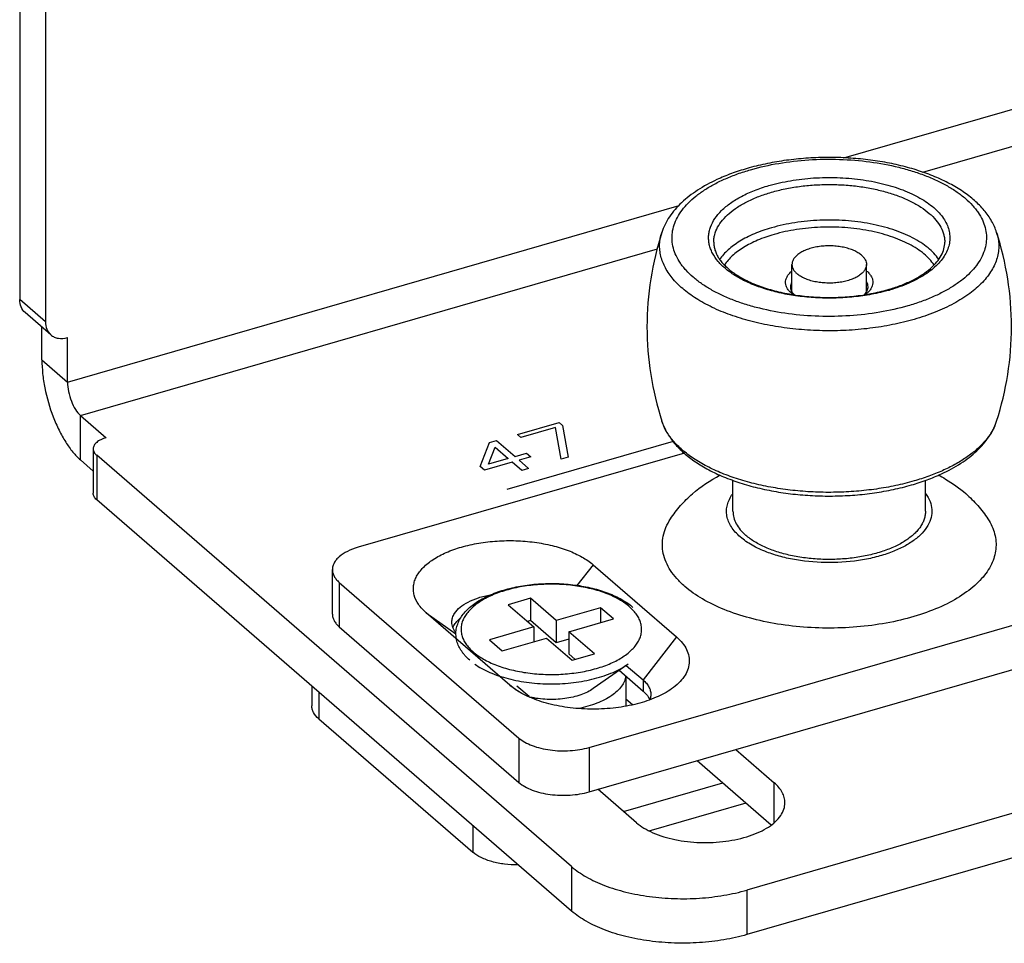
# Model space of a CAD drawing. Header units: millimetres. Extents: x -4223 to -3634, y -1019 to -603.
# Tile 10 of 26: x -4002 to -3964, y -743 to -707. Entities that reach past the tile are written whole.
import ezdxf

# ---------------------------------------------------------------- set-up
doc = ezdxf.new("R2010")
doc.units = ezdxf.units.MM
doc.layers.add('02___PRT_ALL_AXES', color=7, linetype='Continuous')
doc.layers.add('03___PRT_ALL_CURVES', color=7, linetype='Continuous')

msp = doc.modelspace()

# ---------------------------------------------------------------- linework, layer by layer
at = {"color": 3, "linetype": 'Continuous'}
for p, q in [((-4002.011, -673.448), (-4002.011, -717.615)), ((-4001.145, -719.963), (-4001.145, -718.688)), ((-3979.83, -735.057), (-3938.261, -723.057)), ((-3976.114, -723.592), (-3988.83, -727.263)), ((-3999.645, -723.861), (-3999.145, -724.294)), ((-3980.511, -741.431), (-3999.011, -725.41)), ((-3979.676, -727.94), (-3976.426, -730.754)), ((-3989.562, -728.629), (-3982.562, -734.691)), ((-3982.922, -732.629), (-3986.172, -729.815)), ((-3934.71, -731.096), (-3973.681, -742.346)), ((-3982.736, -732.774), (-3982.922, -732.629)), ((-3978.399, -733.16), (-3978.132, -733.391)), ((-3990.361, -733.94), (-3984.361, -739.136)), ((-3975.614, -735.572), (-3972.734, -738.066)), ((-3977.492, -738.308), (-3973.714, -737.217))]:
    msp.add_line(p, q, dxfattribs=at)
at = {"color": 7, "linetype": 'Continuous'}
for p, q in [((-4001.011, -674.314), (-4001.011, -718.481)), ((-3969.903, -712.099), (-3954.246, -707.579)), ((-3966.825, -712.654), (-3953.746, -708.879)), ((-4000.145, -720.829), (-3976.324, -713.953)), ((-3999.645, -722.129), (-3977.167, -715.64)), ((-4001.011, -718.481), (-4002.011, -717.615)), ((-4000.8, -718.987), (-4001.8, -718.121)), ((-4000.145, -720.829), (-4000.145, -719.097)), ((-4001.145, -719.963), (-4000.145, -720.829)), ((-3999.645, -722.129), (-3998.645, -722.995)), ((-3999.645, -723.861), (-3999.645, -722.129)), ((-3999.145, -723.428), (-3999.145, -725.16)), ((-3980.511, -739.699), (-3999.011, -723.678)), ((-3999.011, -723.678), (-3999.011, -725.41)), ((-3979.83, -736.789), (-3938.261, -724.789)), ((-3979.676, -727.94), (-3980.303, -728.747)), ((-3989.83, -729.861), (-3989.83, -728.129)), ((-3989.562, -728.629), (-3989.562, -730.361)), ((-3982.116, -729.25), (-3982.982, -729.5)), ((-3982.982, -729.5), (-3981.982, -730.366)), ((-3981.116, -730.116), (-3982.116, -729.25)), ((-3982.116, -729.25), (-3982.116, -730.116)), ((-3934.71, -729.364), (-3973.681, -740.614)), ((-3986.172, -729.815), (-3985.016, -730.637)), ((-3979.384, -729.616), (-3981.116, -730.116)), ((-3978.884, -730.049), (-3979.384, -729.616)), ((-3979.384, -729.616), (-3979.384, -730.194)), ((-3982.116, -730.116), (-3982.232, -730.15)), ((-3981.116, -730.982), (-3982.116, -730.116)), ((-3981.116, -730.116), (-3981.116, -730.982)), ((-3980.616, -730.549), (-3978.884, -730.049)), ((-3989.562, -730.361), (-3982.562, -736.423)), ((-3981.982, -730.366), (-3983.714, -730.866)), ((-3981.982, -730.366), (-3981.982, -730.944)), ((-3979.616, -731.415), (-3980.616, -730.549)), ((-3980.616, -730.549), (-3980.616, -731.415)), ((-3983.714, -730.866), (-3983.214, -731.299)), ((-3983.214, -731.299), (-3981.482, -730.799)), ((-3981.482, -730.799), (-3980.482, -731.665)), ((-3980.616, -730.838), (-3981.116, -730.982)), ((-3976.426, -730.754), (-3977.725, -732.429)), ((-3980.366, -731.632), (-3980.616, -731.415)), ((-3980.482, -731.665), (-3979.616, -731.415)), ((-3978.382, -731.86), (-3977.725, -732.429)), ((-3978.312, -731.81), (-3978.312, -731.81)), ((-3978.658, -732.054), (-3977.725, -732.862)), ((-3982.922, -732.629), (-3982.569, -732.88)), ((-3978.399, -732.278), (-3978.399, -733.452)), ((-3977.725, -732.429), (-3977.725, -732.862)), ((-3990.629, -732.669), (-3990.629, -733.44)), ((-3990.361, -732.901), (-3990.361, -733.94)), ((-3982.169, -733.08), (-3982.644, -732.669)), ((-3982.562, -734.691), (-3982.562, -736.423)), ((-3979.83, -735.057), (-3979.83, -736.789)), ((-3974.114, -735.139), (-3972.614, -736.438)), ((-3978.484, -737.555), (-3974.614, -736.438)), ((-3972.614, -737.988), (-3972.614, -736.438)), ((-3977.984, -737.988), (-3979.484, -736.689)), ((-3984.361, -738.097), (-3984.361, -739.136)), ((-3980.511, -739.699), (-3980.511, -741.431)), ((-3973.681, -740.614), (-3973.681, -742.346))]:
    msp.add_line(p, q, dxfattribs=at)
for centre, radius, start, end in [((-3970.014, -710.868), 6.617, 286.1017, 286.5157), ((-3970.04, -710.604), 6.911, 285.7024, 286.1016), ((-3971.185, -716.474), 1.173, 233.489, 234.7398), ((-3971.33, -716.962), 0.688, 221.636, 221.9898), ((-3971.324, -716.956), 0.697, 221.9903, 222.5667), ((-3969.617, -716.961), 0.688, 317.7964, 318.7234), ((-3965.767, -721.759), 1.908, 335.9263, 342.0593)]:
    msp.add_arc(centre, radius, start, end, dxfattribs=at)
for points, knots in [([(-3963.951, -714.999), (-3964.001, -714.845), (-3964.138, -714.541), (-3964.434, -714.124), (-3964.812, -713.742), (-3965.264, -713.396), (-3965.785, -713.086), (-3966.367, -712.814), (-3967.003, -712.582), (-3967.687, -712.39), (-3968.408, -712.242), (-3969.158, -712.14), (-3969.926, -712.083), (-3970.702, -712.073), (-3971.474, -712.111), (-3972.233, -712.195), (-3972.967, -712.324), (-3973.443, -712.442), (-3973.675, -712.509)], [0, 0, 0, 0, 0.045086, 0.091965, 0.141405, 0.193971, 0.249991, 0.30953, 0.372426, 0.438335, 0.506765, 0.577117, 0.648714, 0.720835, 0.792738, 0.863685, 0.932989, 1, 1, 1, 1]), ([(-3973.536, -712.556), (-3973.177, -712.453), (-3972.427, -712.286), (-3971.267, -712.152), (-3970.076, -712.133), (-3968.901, -712.229), (-3967.956, -712.404), (-3967.245, -712.6), (-3966.751, -712.771), (-3966.292, -712.964), (-3965.874, -713.179), (-3965.499, -713.413), (-3965.172, -713.665), (-3964.937, -713.892), (-3964.777, -714.08), (-3964.641, -714.265), (-3964.503, -714.504), (-3964.393, -714.803), (-3964.342, -715.107), (-3964.352, -715.412), (-3964.423, -715.715), (-3964.553, -716.011), (-3964.74, -716.299), (-3964.981, -716.575), (-3965.275, -716.838), (-3965.619, -717.084), (-3966.009, -717.312), (-3966.441, -717.52), (-3966.912, -717.706), (-3967.241, -717.812), (-3967.411, -717.861)], [0, 0, 0, 0, 0.075631, 0.155024, 0.23597, 0.316137, 0.393255, 0.430031, 0.465303, 0.49888, 0.530612, 0.560397, 0.588195, 0.614043, 0.626279, 0.638084, 0.660529, 0.681749, 0.70222, 0.722497, 0.743159, 0.76474, 0.787678, 0.812291, 0.83878, 0.867241, 0.897682, 0.930041, 0.964209, 1, 1, 1, 1]), ([(-3973.675, -712.509), (-3973.881, -712.568), (-3974.183, -712.667), (-3974.573, -712.819), (-3975.022, -713.016), (-3975.595, -713.326), (-3976.132, -713.735), (-3976.482, -714.099), (-3976.7, -714.382), (-3976.875, -714.681), (-3976.961, -714.892), (-3976.996, -714.999)], [0, 0, 0, 0, 0.149212, 0.221301, 0.291566, 0.490945, 0.673547, 0.759267, 0.841842, 0.921829, 1, 1, 1, 1]), ([(-3967.411, -717.861), (-3967.77, -717.964), (-3968.52, -718.132), (-3969.681, -718.265), (-3970.871, -718.284), (-3972.046, -718.188), (-3972.992, -718.013), (-3973.703, -717.817), (-3974.197, -717.647), (-3974.655, -717.453), (-3975.074, -717.238), (-3975.448, -717.004), (-3975.776, -716.752), (-3976.011, -716.525), (-3976.17, -716.337), (-3976.307, -716.152), (-3976.444, -715.913), (-3976.555, -715.614), (-3976.605, -715.31), (-3976.595, -715.005), (-3976.525, -714.702), (-3976.395, -714.406), (-3976.208, -714.118), (-3975.966, -713.842), (-3975.672, -713.58), (-3975.328, -713.333), (-3974.939, -713.105), (-3974.506, -712.897), (-3974.036, -712.711), (-3973.706, -712.605), (-3973.536, -712.556)], [0, 0, 0, 0, 0.075631, 0.155024, 0.23597, 0.316137, 0.393255, 0.430031, 0.465303, 0.49888, 0.530612, 0.560397, 0.588195, 0.614043, 0.626279, 0.638084, 0.660529, 0.681749, 0.70222, 0.722497, 0.743159, 0.76474, 0.787678, 0.812291, 0.83878, 0.867241, 0.897682, 0.930041, 0.964209, 1, 1, 1, 1]), ([(-3972.824, -713.173), (-3972.548, -713.094), (-3971.973, -712.966), (-3971.082, -712.863), (-3970.169, -712.849), (-3969.267, -712.922), (-3968.41, -713.081), (-3967.745, -713.284), (-3967.265, -713.486), (-3966.944, -713.651), (-3966.656, -713.831), (-3966.405, -714.024), (-3966.193, -714.229), (-3966.021, -714.444), (-3965.892, -714.668), (-3965.807, -714.897), (-3965.769, -715.13), (-3965.776, -715.365), (-3965.831, -715.597), (-3965.93, -715.825), (-3966.074, -716.045), (-3966.259, -716.257), (-3966.485, -716.459), (-3966.748, -716.648), (-3967.047, -716.823), (-3967.501, -717.041), (-3967.869, -717.17), (-3968.124, -717.244)], [0, 0, 0, 0, 0.075637, 0.155038, 0.23599, 0.316165, 0.393289, 0.465309, 0.498889, 0.530624, 0.560411, 0.588211, 0.614062, 0.638091, 0.660537, 0.681759, 0.702232, 0.722511, 0.743175, 0.764758, 0.787698, 0.812313, 0.838804, 0.867267, 0.89771, 0.930072, 1, 1, 1, 1]), ([(-3971.868, -717.453), (-3972.08, -717.42), (-3972.493, -717.34), (-3973.082, -717.173), (-3973.618, -716.966), (-3974.089, -716.723), (-3974.486, -716.448), (-3974.802, -716.146), (-3974.995, -715.869), (-3975.098, -715.641), (-3975.148, -715.472), (-3975.174, -715.301), (-3975.175, -715.129), (-3975.151, -714.958), (-3975.085, -714.728), (-3974.935, -714.443), (-3974.666, -714.128), (-3974.312, -713.838), (-3973.879, -713.577), (-3973.377, -713.35), (-3973.014, -713.228), (-3972.824, -713.173)], [0, 0, 0, 0, 0.084893, 0.165716, 0.241418, 0.311193, 0.374577, 0.431576, 0.482824, 0.506752, 0.52985, 0.552422, 0.574807, 0.597354, 0.620403, 0.669102, 0.722892, 0.782818, 0.849199, 0.921806, 1, 1, 1, 1]), ([(-3974.974, -715.382), (-3974.974, -715.333), (-3974.967, -715.234), (-3974.928, -715.034), (-3974.827, -714.786), (-3974.632, -714.505), (-3974.367, -714.241), (-3974.038, -713.998), (-3973.648, -713.778), (-3973.206, -713.586), (-3972.889, -713.481), (-3972.724, -713.433)], [0, 0, 0, 0, 0.046528, 0.093646, 0.191661, 0.29794, 0.414913, 0.543783, 0.684728, 0.837206, 1, 1, 1, 1]), ([(-3972.724, -713.433), (-3972.55, -713.383), (-3972.19, -713.295), (-3971.634, -713.201), (-3971.059, -713.144), (-3970.474, -713.125), (-3969.888, -713.144), (-3969.313, -713.201), (-3968.757, -713.295), (-3968.231, -713.424), (-3967.742, -713.586), (-3967.299, -713.778), (-3966.91, -713.998), (-3966.58, -714.241), (-3966.315, -714.505), (-3966.121, -714.786), (-3966.02, -715.034), (-3965.98, -715.234), (-3965.974, -715.333), (-3965.974, -715.382)], [0, 0, 0, 0, 0.070396, 0.143605, 0.218719, 0.294811, 0.370901, 0.446019, 0.51922, 0.589621, 0.656433, 0.719, 0.776844, 0.829729, 0.877732, 0.921346, 0.961569, 0.980906, 1, 1, 1, 1]), ([(-3966.206, -716.053), (-3966.32, -715.883), (-3966.548, -715.648), (-3966.909, -715.387), (-3967.235, -715.199), (-3967.6, -715.03), (-3967.999, -714.883), (-3968.429, -714.758), (-3969.043, -714.623), (-3969.849, -714.521), (-3970.833, -714.507), (-3971.799, -714.598), (-3972.425, -714.733), (-3972.724, -714.819)], [0, 0, 0, 0, 0.088352, 0.13838, 0.192349, 0.250112, 0.31138, 0.375754, 0.442746, 0.582268, 0.725099, 0.86602, 1, 1, 1, 1]), ([(-3972.724, -714.819), (-3972.95, -714.884), (-3973.277, -714.997), (-3973.684, -715.186), (-3973.956, -715.338), (-3974.2, -715.501), (-3974.476, -715.724), (-3974.65, -715.917), (-3974.742, -716.055)], [0, 0, 0, 0, 0.29287, 0.429394, 0.558603, 0.680239, 0.794225, 1, 1, 1, 1]), ([(-3966.387, -716.272), (-3966.494, -716.109), (-3966.709, -715.883), (-3967.053, -715.63), (-3967.364, -715.449), (-3967.712, -715.287), (-3968.094, -715.145), (-3968.505, -715.024), (-3969.093, -714.893), (-3969.866, -714.795), (-3970.81, -714.78), (-3971.737, -714.867), (-3972.337, -714.996), (-3972.624, -715.079)], [0, 0, 0, 0, 0.08805, 0.137939, 0.191794, 0.249472, 0.310688, 0.375042, 0.442047, 0.581677, 0.72469, 0.865825, 1, 1, 1, 1]), ([(-3967.17, -718.387), (-3967.446, -718.467), (-3968.016, -718.604), (-3968.898, -718.746), (-3969.811, -718.824), (-3970.737, -718.838), (-3971.658, -718.787), (-3972.556, -718.673), (-3973.413, -718.497), (-3974.212, -718.263), (-3974.939, -717.976), (-3975.578, -717.64), (-3976.119, -717.263), (-3976.551, -716.85), (-3976.819, -716.472), (-3976.963, -716.161), (-3977.037, -715.93), (-3977.077, -715.696), (-3977.085, -715.462), (-3977.059, -715.227), (-3977.02, -715.074), (-3976.996, -714.999)], [0, 0, 0, 0, 0.072487, 0.148, 0.225478, 0.303786, 0.381764, 0.458259, 0.532175, 0.60251, 0.668409, 0.729225, 0.784587, 0.83451, 0.879517, 0.900552, 0.920851, 0.940665, 0.960268, 0.979952, 1, 1, 1, 1]), ([(-3974.974, -715.382), (-3974.974, -715.434), (-3974.965, -715.539), (-3974.927, -715.698), (-3974.862, -715.856), (-3974.771, -716.014), (-3974.653, -716.17), (-3974.508, -716.324), (-3974.338, -716.473), (-3974.068, -716.67), (-3973.671, -716.895), (-3973.128, -717.121), (-3972.518, -717.302), (-3972.087, -717.389), (-3971.864, -717.424)], [0, 0, 0, 0, 0.039146, 0.079596, 0.122164, 0.167619, 0.216606, 0.269445, 0.326301, 0.387211, 0.520806, 0.668999, 0.829634, 1, 1, 1, 1]), ([(-3972.624, -715.079), (-3972.841, -715.141), (-3973.156, -715.251), (-3973.548, -715.433), (-3973.809, -715.579), (-3974.043, -715.737), (-3974.307, -715.953), (-3974.473, -716.139), (-3974.56, -716.272)], [0, 0, 0, 0, 0.293304, 0.429937, 0.559175, 0.68076, 0.794623, 1, 1, 1, 1]), ([(-3968.133, -717.211), (-3967.97, -717.163), (-3967.659, -717.058), (-3967.226, -716.866), (-3966.848, -716.651), (-3966.532, -716.416), (-3966.283, -716.166), (-3966.105, -715.908), (-3965.998, -715.646), (-3965.974, -715.467), (-3965.974, -715.382)], [0, 0, 0, 0, 0.169575, 0.327524, 0.472368, 0.603133, 0.719562, 0.822454, 0.914459, 1, 1, 1, 1]), ([(-3963.951, -714.999), (-3963.925, -715.08), (-3963.885, -715.244), (-3963.861, -715.495), (-3963.875, -715.746), (-3963.928, -715.996), (-3964.018, -716.243), (-3964.145, -716.486), (-3964.308, -716.722), (-3964.58, -717.036), (-3965.01, -717.405), (-3965.632, -717.792), (-3966.362, -718.128), (-3966.892, -718.307), (-3967.17, -718.387)], [0, 0, 0, 0, 0.04909, 0.097274, 0.145356, 0.194148, 0.244411, 0.296812, 0.351892, 0.410065, 0.536593, 0.677539, 0.832481, 1, 1, 1, 1]), ([(-3971.882, -717.416), (-3971.925, -717.385), (-3972.003, -717.319), (-3972.095, -717.206), (-3972.154, -717.087), (-3972.179, -716.963), (-3972.167, -716.838), (-3972.12, -716.717), (-3972.039, -716.601), (-3971.968, -716.533), (-3971.928, -716.501)], [0, 0, 0, 0, 0.145605, 0.276559, 0.395539, 0.507175, 0.617647, 0.733413, 0.859744, 1, 1, 1, 1]), ([(-3969.018, -716.502), (-3968.978, -716.534), (-3968.908, -716.602), (-3968.827, -716.717), (-3968.78, -716.838), (-3968.768, -716.963), (-3968.793, -717.086), (-3968.852, -717.205), (-3968.944, -717.318), (-3969.021, -717.384), (-3969.063, -717.415)], [0, 0, 0, 0, 0.140189, 0.266503, 0.382296, 0.492822, 0.60451, 0.723514, 0.854453, 1, 1, 1, 1]), ([(-3971.974, -717.114), (-3971.974, -717.083), (-3971.966, -717.021), (-3971.944, -716.962), (-3971.929, -716.933)], [0, 0, 0, 0, 0.489594, 1, 1, 1, 1]), ([(-3971.844, -717.418), (-3971.884, -717.374), (-3971.933, -717.301), (-3971.968, -717.194), (-3971.974, -717.14), (-3971.974, -717.114)], [0, 0, 0, 0, 0.526091, 0.766748, 1, 1, 1, 1]), ([(-3968.974, -717.114), (-3968.974, -717.14), (-3968.979, -717.193), (-3969.013, -717.299), (-3969.062, -717.371), (-3969.1, -717.415)], [0, 0, 0, 0, 0.233571, 0.474402, 1, 1, 1, 1]), ([(-3969.084, -717.424), (-3969.006, -717.412), (-3968.701, -717.359), (-3968.4, -717.288), (-3968.179, -717.225)], [0, 0, 0, 0, 0.256563, 1, 1, 1, 1]), ([(-3968.17, -717.257), (-3968.243, -717.277), (-3968.543, -717.356), (-3968.848, -717.417), (-3969.079, -717.453)], [0, 0, 0, 0, 0.243634, 1, 1, 1, 1]), ([(-3969.022, -716.924), (-3969.007, -716.954), (-3968.982, -717.016), (-3968.974, -717.082), (-3968.974, -717.114)], [0, 0, 0, 0, 0.511385, 1, 1, 1, 1]), ([(-3969.079, -717.453), (-3969.308, -717.488), (-3969.772, -717.541), (-3970.474, -717.567), (-3971.175, -717.541), (-3971.639, -717.488), (-3971.868, -717.453)], [0, 0, 0, 0, 0.24786, 0.499996, 0.752129, 1, 1, 1, 1]), ([(-3971.864, -717.424), (-3971.636, -717.46), (-3971.174, -717.514), (-3970.474, -717.541), (-3969.774, -717.514), (-3969.311, -717.46), (-3969.084, -717.424)], [0, 0, 0, 0, 0.247683, 0.500003, 0.752327, 1, 1, 1, 1]), ([(-4001.011, -718.481), (-4001.011, -718.579), (-4000.98, -718.769), (-4000.868, -718.929), (-4000.8, -718.987)], [0, 0, 0, 0, 0.520058, 1, 1, 1, 1]), ([(-4000.8, -718.987), (-4000.759, -719.022), (-4000.666, -719.082), (-4000.444, -719.149), (-4000.261, -719.131), (-4000.145, -719.097)], [0, 0, 0, 0, 0.234039, 0.475851, 1, 1, 1, 1]), ([(-4000.145, -720.829), (-4000.145, -720.952), (-4000.116, -721.204), (-4000.011, -721.565), (-3999.858, -721.884), (-3999.721, -722.063), (-3999.645, -722.129)], [0, 0, 0, 0, 0.25747, 0.531613, 0.788856, 1, 1, 1, 1]), ([(-3976.996, -722.346), (-3976.946, -722.501), (-3976.809, -722.805), (-3976.514, -723.222), (-3976.136, -723.603), (-3975.683, -723.949), (-3975.163, -724.259), (-3974.581, -724.531), (-3973.944, -724.764), (-3973.26, -724.955), (-3972.539, -725.103), (-3971.789, -725.206), (-3971.021, -725.262), (-3970.245, -725.272), (-3969.473, -725.235), (-3968.714, -725.151), (-3967.98, -725.021), (-3967.504, -724.903), (-3967.272, -724.836)], [0, 0, 0, 0, 0.045086, 0.091965, 0.141405, 0.193971, 0.249991, 0.30953, 0.372426, 0.438335, 0.506765, 0.577117, 0.648714, 0.720835, 0.792738, 0.863685, 0.932989, 1, 1, 1, 1]), ([(-3967.17, -724.68), (-3967.406, -724.748), (-3967.892, -724.869), (-3968.641, -725.001), (-3969.418, -725.088), (-3970.21, -725.128), (-3971.005, -725.12), (-3971.793, -725.064), (-3972.562, -724.962), (-3973.301, -724.814), (-3973.998, -724.623), (-3974.645, -724.391), (-3975.232, -724.122), (-3975.751, -723.82), (-3976.193, -723.489), (-3976.554, -723.132), (-3976.828, -722.754), (-3976.952, -722.482), (-3976.996, -722.346)], [0, 0, 0, 0, 0.068115, 0.138803, 0.211325, 0.284918, 0.358779, 0.4321, 0.504089, 0.573985, 0.641089, 0.704783, 0.76456, 0.820059, 0.871111, 0.917792, 0.960497, 1, 1, 1, 1]), ([(-3967.272, -724.836), (-3967.067, -724.777), (-3966.764, -724.678), (-3966.374, -724.526), (-3965.925, -724.329), (-3965.352, -724.02), (-3964.815, -723.61), (-3964.465, -723.247), (-3964.247, -722.963), (-3964.072, -722.664), (-3963.986, -722.453), (-3963.951, -722.346)], [0, 0, 0, 0, 0.149212, 0.221301, 0.291566, 0.490945, 0.673547, 0.759267, 0.841842, 0.921829, 1, 1, 1, 1]), ([(-3964.025, -722.537), (-3964.076, -722.652), (-3964.204, -722.88), (-3964.458, -723.199), (-3964.775, -723.502), (-3965.152, -723.787), (-3965.586, -724.051), (-3966.072, -724.29), (-3966.604, -724.504), (-3966.977, -724.624), (-3967.17, -724.68)], [0, 0, 0, 0, 0.096221, 0.199562, 0.311176, 0.431667, 0.561175, 0.699454, 0.846013, 1, 1, 1, 1]), ([(-3998.645, -722.995), (-3998.716, -723.015), (-3998.846, -723.063), (-3999.008, -723.164), (-3999.117, -723.285), (-3999.145, -723.383), (-3999.145, -723.428)], [0, 0, 0, 0, 0.315954, 0.586318, 0.809356, 1, 1, 1, 1]), ([(-3999.145, -723.428), (-3999.145, -723.472), (-3999.117, -723.57), (-3999.051, -723.643), (-3999.011, -723.678)], [0, 0, 0, 0, 0.460967, 1, 1, 1, 1]), ([(-3976.658, -726.159), (-3976.54, -725.976), (-3976.276, -725.63), (-3975.657, -725.018), (-3975.109, -724.651), (-3974.725, -724.446)], [0, 0, 0, 0, 0.250156, 0.498948, 1, 1, 1, 1]), ([(-3966.229, -724.443), (-3966.132, -724.494), (-3965.755, -724.707), (-3965.4, -724.96), (-3965.155, -725.173)], [0, 0, 0, 0, 0.252194, 1, 1, 1, 1]), ([(-3965.155, -725.173), (-3964.989, -725.316), (-3964.676, -725.624), (-3964.409, -725.975), (-3964.289, -726.159)], [0, 0, 0, 0, 0.499157, 1, 1, 1, 1]), ([(-3984.476, -731.662), (-3984.537, -731.609), (-3984.624, -731.525), (-3984.726, -731.405), (-3984.815, -731.284), (-3984.907, -731.125), (-3984.983, -730.924), (-3985.02, -730.716), (-3985.016, -730.506), (-3984.971, -730.299), (-3984.889, -730.1), (-3984.771, -729.91), (-3984.62, -729.73), (-3984.439, -729.563), (-3984.229, -729.408), (-3983.994, -729.266), (-3983.734, -729.137), (-3983.452, -729.023), (-3983.042, -728.888), (-3982.491, -728.761), (-3981.798, -728.678), (-3981.087, -728.664), (-3980.384, -728.719), (-3979.817, -728.823), (-3979.39, -728.941), (-3979.091, -729.043), (-3978.813, -729.161), (-3978.558, -729.292), (-3978.327, -729.437), (-3978.187, -729.545), (-3978.122, -729.601)], [0, 0, 0, 0, 0.026567, 0.039338, 0.051795, 0.075892, 0.09919, 0.122022, 0.144717, 0.167611, 0.191037, 0.215323, 0.240772, 0.267623, 0.296041, 0.326108, 0.357829, 0.391146, 0.425944, 0.499266, 0.576147, 0.654551, 0.732306, 0.807298, 0.843177, 0.877705, 0.910727, 0.942134, 0.971895, 1, 1, 1, 1]), ([(-3978.253, -729.579), (-3978.313, -729.527), (-3978.442, -729.427), (-3978.658, -729.292), (-3978.898, -729.169), (-3979.161, -729.058), (-3979.445, -728.96), (-3979.853, -728.847), (-3980.396, -728.747), (-3981.071, -728.692), (-3981.754, -728.703), (-3982.421, -728.779), (-3982.951, -728.898), (-3983.344, -729.024), (-3983.615, -729.131), (-3983.863, -729.25), (-3984.087, -729.381), (-3984.284, -729.523), (-3984.453, -729.673), (-3984.592, -729.832), (-3984.699, -729.997), (-3984.774, -730.167), (-3984.814, -730.341), (-3984.82, -730.516), (-3984.791, -730.691), (-3984.728, -730.863), (-3984.631, -731.03), (-3984.503, -731.191), (-3984.4, -731.289), (-3984.345, -731.337)], [0, 0, 0, 0, 0.027795, 0.057585, 0.089316, 0.122893, 0.158166, 0.194943, 0.272062, 0.35223, 0.433176, 0.512574, 0.588203, 0.624, 0.658162, 0.690523, 0.720965, 0.749426, 0.775915, 0.800528, 0.823467, 0.845048, 0.865711, 0.885988, 0.906459, 0.92768, 0.950123, 0.974155, 1, 1, 1, 1]), ([(-3985.174, -730.176), (-3985.174, -730.118), (-3985.155, -729.997), (-3985.055, -729.792), (-3984.849, -729.575), (-3984.529, -729.374), (-3984.128, -729.214), (-3983.831, -729.143), (-3983.673, -729.116)], [0, 0, 0, 0, 0.088684, 0.183245, 0.344864, 0.53619, 0.756429, 1, 1, 1, 1]), ([(-3989.83, -729.861), (-3989.83, -729.905), (-3989.818, -729.995), (-3989.765, -730.125), (-3989.678, -730.25), (-3989.604, -730.325), (-3989.562, -730.361)], [0, 0, 0, 0, 0.225311, 0.461647, 0.718098, 1, 1, 1, 1]), ([(-3984.345, -731.337), (-3984.285, -731.389), (-3984.155, -731.489), (-3983.94, -731.623), (-3983.7, -731.747), (-3983.437, -731.858), (-3983.153, -731.956), (-3982.745, -732.069), (-3982.202, -732.169), (-3981.527, -732.224), (-3980.844, -732.213), (-3980.177, -732.136), (-3979.647, -732.018), (-3979.254, -731.892), (-3978.983, -731.785), (-3978.735, -731.666), (-3978.511, -731.535), (-3978.314, -731.393), (-3978.145, -731.243), (-3978.006, -731.084), (-3977.899, -730.919), (-3977.824, -730.749), (-3977.784, -730.575), (-3977.778, -730.399), (-3977.807, -730.225), (-3977.87, -730.053), (-3977.967, -729.886), (-3978.095, -729.725), (-3978.198, -729.627), (-3978.253, -729.579)], [0, 0, 0, 0, 0.027795, 0.057585, 0.089316, 0.122893, 0.158166, 0.194943, 0.272062, 0.35223, 0.433176, 0.512574, 0.588203, 0.624, 0.658162, 0.690523, 0.720965, 0.749426, 0.775915, 0.800528, 0.823467, 0.845048, 0.865711, 0.885988, 0.906459, 0.92768, 0.950123, 0.974155, 1, 1, 1, 1]), ([(-3985.021, -730.584), (-3985.068, -730.523), (-3985.145, -730.395), (-3985.174, -730.247), (-3985.174, -730.176)], [0, 0, 0, 0, 0.522432, 1, 1, 1, 1]), ([(-3985.132, -730.392), (-3985.128, -730.382), (-3985.11, -730.34), (-3985.088, -730.299), (-3985.069, -730.27)], [0, 0, 0, 0, 0.243933, 1, 1, 1, 1]), ([(-3985.069, -730.27), (-3985.055, -730.247), (-3984.988, -730.153), (-3984.904, -730.071), (-3984.835, -730.016)], [0, 0, 0, 0, 0.233424, 1, 1, 1, 1]), ([(-3984.285, -731.81), (-3984.198, -731.872), (-3984.007, -731.99), (-3983.695, -732.142), (-3983.35, -732.274), (-3982.975, -732.384), (-3982.577, -732.472), (-3982.161, -732.536), (-3981.733, -732.574), (-3981.298, -732.587), (-3980.864, -732.574), (-3980.436, -732.536), (-3980.02, -732.472), (-3979.622, -732.384), (-3979.247, -732.273), (-3978.902, -732.141), (-3978.59, -731.989), (-3978.4, -731.872), (-3978.312, -731.81)], [0, 0, 0, 0, 0.05143, 0.106897, 0.166119, 0.22866, 0.293975, 0.361439, 0.430366, 0.500033, 0.5697, 0.638623, 0.706081, 0.771389, 0.83392, 0.893132, 0.948589, 1, 1, 1, 1]), ([(-3978.403, -732.266), (-3978.41, -732.337), (-3978.448, -732.481), (-3978.562, -732.684), (-3978.732, -732.875), (-3979.041, -733.121), (-3979.549, -733.37), (-3980, -733.493), (-3980.245, -733.541)], [0, 0, 0, 0, 0.089508, 0.185811, 0.292246, 0.410702, 0.684103, 1, 1, 1, 1]), ([(-3977.725, -732.429), (-3977.679, -732.469), (-3977.595, -732.553), (-3977.498, -732.693), (-3977.438, -732.84), (-3977.424, -732.942), (-3977.424, -732.991)], [0, 0, 0, 0, 0.281902, 0.538353, 0.774689, 1, 1, 1, 1]), ([(-3977.725, -732.862), (-3977.706, -732.879), (-3977.632, -732.946), (-3977.568, -733.023), (-3977.529, -733.085)], [0, 0, 0, 0, 0.265221, 1, 1, 1, 1]), ([(-3977.424, -732.991), (-3977.424, -733.008), (-3977.427, -733.079), (-3977.444, -733.149), (-3977.463, -733.199)], [0, 0, 0, 0, 0.246608, 1, 1, 1, 1]), ([(-3977.529, -733.085), (-3977.523, -733.094), (-3977.5, -733.132), (-3977.481, -733.171), (-3977.469, -733.201)], [0, 0, 0, 0, 0.256506, 1, 1, 1, 1]), ([(-3982.562, -736.423), (-3982.492, -736.484), (-3982.327, -736.596), (-3982.04, -736.727), (-3981.708, -736.828), (-3981.344, -736.896), (-3980.96, -736.927), (-3980.571, -736.921), (-3980.192, -736.877), (-3979.947, -736.823), (-3979.83, -736.789)], [0, 0, 0, 0, 0.097799, 0.208794, 0.33125, 0.462393, 0.598724, 0.736365, 0.871401, 1, 1, 1, 1]), ([(-3972.199, -737.213), (-3972.199, -737.145), (-3972.218, -737.005), (-3972.3, -736.802), (-3972.434, -736.609), (-3972.55, -736.494), (-3972.614, -736.438)], [0, 0, 0, 0, 0.22529, 0.461685, 0.718229, 1, 1, 1, 1]), ([(-3977.984, -737.988), (-3977.894, -738.065), (-3977.688, -738.211), (-3977.197, -738.461), (-3976.46, -738.678), (-3975.497, -738.786), (-3974.514, -738.74), (-3973.735, -738.571), (-3973.188, -738.357), (-3972.846, -738.172), (-3972.568, -737.961), (-3972.36, -737.727), (-3972.229, -737.476), (-3972.199, -737.298), (-3972.199, -737.213)], [0, 0, 0, 0, 0.053939, 0.114143, 0.25039, 0.400617, 0.553281, 0.696377, 0.761154, 0.820105, 0.872817, 0.919487, 0.961184, 1, 1, 1, 1]), ([(-3980.511, -739.699), (-3980.336, -739.851), (-3979.923, -740.131), (-3979.206, -740.459), (-3978.376, -740.713), (-3977.465, -740.882), (-3976.505, -740.96), (-3975.534, -740.944), (-3974.586, -740.835), (-3973.974, -740.699), (-3973.681, -740.614)], [0, 0, 0, 0, 0.097799, 0.208794, 0.33125, 0.462393, 0.598724, 0.736365, 0.871401, 1, 1, 1, 1])]:
    msp.add_open_spline(points, degree=3, knots=knots, dxfattribs=at)
at = {"color": 3, "linetype": 'Continuous'}
for points, knots in [([(-4001.8, -718.121), (-4001.868, -718.063), (-4001.98, -717.903), (-4002.011, -717.713), (-4002.011, -717.615)], [0, 0, 0, 0, 0.479942, 1, 1, 1, 1]), ([(-4001.145, -719.963), (-4001.145, -720.141), (-4001.124, -720.508), (-4001.008, -721.257), (-4000.793, -722), (-4000.492, -722.694), (-4000.236, -723.157), (-3999.959, -723.548), (-3999.751, -723.769), (-3999.645, -723.861)], [0, 0, 0, 0, 0.124573, 0.257464, 0.531309, 0.664079, 0.78856, 0.901412, 1, 1, 1, 1]), ([(-3999.011, -725.41), (-3999.051, -725.375), (-3999.117, -725.302), (-3999.145, -725.204), (-3999.145, -725.16)], [0, 0, 0, 0, 0.539033, 1, 1, 1, 1]), ([(-3973.938, -726.861), (-3974.007, -726.801), (-3974.134, -726.677), (-3974.289, -726.474), (-3974.4, -726.262), (-3974.465, -726.045), (-3974.481, -725.824), (-3974.449, -725.605), (-3974.369, -725.389), (-3974.288, -725.254), (-3974.241, -725.189)], [0, 0, 0, 0, 0.145374, 0.279675, 0.404449, 0.52243, 0.637141, 0.752507, 0.872376, 1, 1, 1, 1]), ([(-3966.716, -725.175), (-3966.648, -725.268), (-3966.536, -725.464), (-3966.459, -725.788), (-3966.489, -726.115), (-3966.623, -726.432), (-3966.852, -726.729), (-3967.169, -727.002), (-3967.564, -727.245), (-3967.862, -727.379), (-3968.021, -727.44)], [0, 0, 0, 0, 0.112888, 0.21722, 0.319903, 0.428265, 0.548126, 0.682875, 0.833673, 1, 1, 1, 1]), ([(-3976.103, -728.785), (-3976.212, -728.69), (-3976.411, -728.497), (-3976.659, -728.178), (-3976.839, -727.848), (-3976.948, -727.507), (-3976.986, -727.162), (-3976.95, -726.817), (-3976.841, -726.477), (-3976.725, -726.263), (-3976.658, -726.159)], [0, 0, 0, 0, 0.145837, 0.280876, 0.406564, 0.525385, 0.640539, 0.755665, 0.87442, 1, 1, 1, 1]), ([(-3964.289, -726.159), (-3964.23, -726.251), (-3964.127, -726.437), (-3964.021, -726.733), (-3963.969, -727.034), (-3963.974, -727.335), (-3964.034, -727.635), (-3964.192, -728.039), (-3964.46, -728.419), (-3964.807, -728.761), (-3965.243, -729.108), (-3965.902, -729.495), (-3966.816, -729.868), (-3967.85, -730.153), (-3968.97, -730.34), (-3970.139, -730.423), (-3971.318, -730.4), (-3972.471, -730.271), (-3973.557, -730.041), (-3974.543, -729.717), (-3975.397, -729.309), (-3975.891, -728.968), (-3976.103, -728.785)], [0, 0, 0, 0, 0.02197, 0.042843, 0.063033, 0.083015, 0.103287, 0.124317, 0.170033, 0.195342, 0.222435, 0.282031, 0.348532, 0.420886, 0.497577, 0.576798, 0.656588, 0.734949, 0.809969, 0.879953, 0.943558, 1, 1, 1, 1]), ([(-3972.909, -727.447), (-3973.105, -727.372), (-3973.467, -727.206), (-3973.797, -726.982), (-3973.938, -726.861)], [0, 0, 0, 0, 0.531552, 1, 1, 1, 1]), ([(-3988.83, -727.263), (-3988.972, -727.304), (-3989.231, -727.399), (-3989.514, -727.575), (-3989.678, -727.739), (-3989.765, -727.864), (-3989.818, -727.994), (-3989.83, -728.085), (-3989.83, -728.129)], [0, 0, 0, 0, 0.315287, 0.58484, 0.701943, 0.808331, 0.90645, 1, 1, 1, 1]), ([(-3986.172, -729.815), (-3986.285, -729.716), (-3986.482, -729.509), (-3986.636, -729.193), (-3986.678, -728.94), (-3986.672, -728.753), (-3986.629, -728.567), (-3986.549, -728.386), (-3986.435, -728.21), (-3986.23, -727.976), (-3985.887, -727.709), (-3985.382, -727.446), (-3984.786, -727.236), (-3984.12, -727.088), (-3983.41, -727.006), (-3982.681, -726.994), (-3981.961, -727.053), (-3981.277, -727.18), (-3980.655, -727.37), (-3980.118, -727.616), (-3979.808, -727.826), (-3979.676, -727.94)], [0, 0, 0, 0, 0.049799, 0.093333, 0.113815, 0.134105, 0.154779, 0.176373, 0.199325, 0.223952, 0.278855, 0.341642, 0.411604, 0.487278, 0.566721, 0.647714, 0.72793, 0.805094, 0.87715, 0.942451, 1, 1, 1, 1]), ([(-3968.021, -727.44), (-3968.2, -727.51), (-3968.58, -727.632), (-3969.392, -727.809), (-3970.463, -727.895), (-3971.534, -727.811), (-3972.347, -727.638), (-3972.728, -727.517), (-3972.909, -727.447)], [0, 0, 0, 0, 0.116116, 0.239676, 0.499654, 0.759813, 0.883593, 1, 1, 1, 1]), ([(-3989.83, -728.129), (-3989.83, -728.172), (-3989.818, -728.263), (-3989.765, -728.393), (-3989.678, -728.518), (-3989.604, -728.593), (-3989.562, -728.629)], [0, 0, 0, 0, 0.225311, 0.461647, 0.718098, 1, 1, 1, 1]), ([(-3976.426, -730.754), (-3976.342, -730.827), (-3976.192, -730.979), (-3976.023, -731.236), (-3975.929, -731.505), (-3975.915, -731.781), (-3975.981, -732.054), (-3976.124, -732.316), (-3976.338, -732.562), (-3976.515, -732.706), (-3976.612, -732.775)], [0, 0, 0, 0, 0.13791, 0.262335, 0.376797, 0.486879, 0.599086, 0.719434, 0.852272, 1, 1, 1, 1]), ([(-3976.612, -732.775), (-3976.798, -732.906), (-3977.233, -733.138), (-3977.968, -733.381), (-3978.797, -733.533), (-3979.674, -733.584), (-3980.551, -733.533), (-3981.379, -733.381), (-3982.115, -733.138), (-3982.549, -732.906), (-3982.736, -732.775)], [0, 0, 0, 0, 0.106805, 0.228549, 0.361349, 0.499986, 0.638625, 0.771427, 0.893169, 1, 1, 1, 1]), ([(-3990.361, -733.94), (-3990.44, -733.872), (-3990.543, -733.756), (-3990.617, -733.574), (-3990.629, -733.484), (-3990.629, -733.44)], [0, 0, 0, 0, 0.537105, 0.774192, 1, 1, 1, 1]), ([(-3982.562, -734.691), (-3982.492, -734.752), (-3982.327, -734.864), (-3982.04, -734.995), (-3981.708, -735.096), (-3981.344, -735.164), (-3980.96, -735.195), (-3980.571, -735.189), (-3980.192, -735.145), (-3979.947, -735.091), (-3979.83, -735.057)], [0, 0, 0, 0, 0.097799, 0.208794, 0.33125, 0.462393, 0.598724, 0.736365, 0.871401, 1, 1, 1, 1]), ([(-3982.597, -739.636), (-3982.773, -739.637), (-3983.116, -739.618), (-3983.602, -739.523), (-3984.023, -739.369), (-3984.264, -739.22), (-3984.361, -739.136)], [0, 0, 0, 0, 0.282514, 0.551254, 0.793388, 1, 1, 1, 1]), ([(-3973.681, -742.346), (-3973.974, -742.431), (-3974.586, -742.567), (-3975.534, -742.676), (-3976.505, -742.692), (-3977.465, -742.614), (-3978.376, -742.445), (-3979.206, -742.191), (-3979.923, -741.863), (-3980.336, -741.583), (-3980.511, -741.431)], [0, 0, 0, 0, 0.128599, 0.263635, 0.401276, 0.537607, 0.66875, 0.791206, 0.902201, 1, 1, 1, 1])]:
    msp.add_open_spline(points, degree=3, knots=knots, dxfattribs=at)
at = {"layer": '02___PRT_ALL_AXES', "color": 7, "linetype": 'Continuous'}
for p, q in [((-3971.924, -717.303), (-3971.924, -716.248)), ((-3969.024, -717.294), (-3969.024, -716.248)), ((-3974.224, -725.861), (-3974.224, -724.652)), ((-3966.724, -725.861), (-3966.724, -724.653)), ((-3978.312, -731.81), (-3979.666, -732.767))]:
    msp.add_line(p, q, dxfattribs=at)
msp.add_arc((-3981.412, -729.958), 3.223, 256.694, 257.0963, dxfattribs=at)
for points, knots in [([(-3976.996, -714.999), (-3977.187, -715.59), (-3977.477, -716.805), (-3977.622, -718.673), (-3977.477, -720.54), (-3977.187, -721.756), (-3976.996, -722.346)], [0, 0, 0, 0, 0.249737, 0.499998, 0.750259, 1, 1, 1, 1]), ([(-3963.951, -722.346), (-3963.76, -721.756), (-3963.471, -720.54), (-3963.325, -718.673), (-3963.471, -716.805), (-3963.76, -715.59), (-3963.951, -714.999)], [0, 0, 0, 0, 0.249737, 0.499998, 0.750259, 1, 1, 1, 1]), ([(-3969.218, -715.885), (-3969.26, -715.849), (-3969.356, -715.781), (-3969.521, -715.697), (-3969.712, -715.627), (-3969.922, -715.574), (-3970.146, -715.538), (-3970.379, -715.521), (-3970.615, -715.523), (-3970.847, -715.544), (-3971.069, -715.583), (-3971.276, -715.64), (-3971.461, -715.713), (-3971.621, -715.799), (-3971.751, -715.898), (-3971.848, -716.007), (-3971.9, -716.107), (-3971.92, -716.188), (-3971.924, -716.228), (-3971.924, -716.248)], [0, 0, 0, 0, 0.053918, 0.114055, 0.179848, 0.25039, 0.324455, 0.400642, 0.477443, 0.553324, 0.626792, 0.696474, 0.761201, 0.820112, 0.872783, 0.91942, 0.961087, 0.980733, 1, 1, 1, 1]), ([(-3969.218, -715.885), (-3969.188, -715.911), (-3969.134, -715.965), (-3969.071, -716.056), (-3969.032, -716.151), (-3969.024, -716.216), (-3969.024, -716.248)], [0, 0, 0, 0, 0.281941, 0.538353, 0.774677, 1, 1, 1, 1]), ([(-3971.924, -716.248), (-3971.924, -716.28), (-3971.915, -716.345), (-3971.876, -716.44), (-3971.814, -716.53), (-3971.759, -716.584), (-3971.729, -716.61)], [0, 0, 0, 0, 0.225323, 0.461647, 0.718059, 1, 1, 1, 1]), ([(-3969.024, -716.248), (-3969.024, -716.268), (-3969.027, -716.308), (-3969.047, -716.388), (-3969.099, -716.488), (-3969.196, -716.597), (-3969.326, -716.696), (-3969.486, -716.783), (-3969.672, -716.856), (-3969.878, -716.912), (-3970.1, -716.952), (-3970.332, -716.973), (-3970.568, -716.974), (-3970.801, -716.957), (-3971.026, -716.922), (-3971.236, -716.868), (-3971.426, -716.799), (-3971.591, -716.715), (-3971.687, -716.647), (-3971.729, -716.61)], [0, 0, 0, 0, 0.019267, 0.038913, 0.08058, 0.127217, 0.179888, 0.238799, 0.303526, 0.373208, 0.446676, 0.522557, 0.599358, 0.675545, 0.74961, 0.820152, 0.885945, 0.946082, 1, 1, 1, 1]), ([(-3974.224, -725.861), (-3974.224, -725.943), (-3974.201, -726.112), (-3974.101, -726.357), (-3973.939, -726.591), (-3973.799, -726.731), (-3973.721, -726.798)], [0, 0, 0, 0, 0.225342, 0.461666, 0.717976, 1, 1, 1, 1]), ([(-3966.724, -725.861), (-3966.724, -725.912), (-3966.732, -726.016), (-3966.771, -726.169), (-3966.834, -726.32), (-3966.922, -726.468), (-3967.033, -726.612), (-3967.218, -726.801), (-3967.507, -727.021), (-3967.92, -727.245), (-3968.4, -727.433), (-3968.934, -727.579), (-3969.508, -727.681), (-3970.108, -727.735), (-3970.718, -727.74), (-3971.321, -727.696), (-3971.901, -727.603), (-3972.445, -727.466), (-3972.936, -727.286), (-3973.364, -727.068), (-3973.613, -726.892), (-3973.721, -726.798)], [0, 0, 0, 0, 0.019263, 0.038905, 0.059275, 0.080666, 0.103309, 0.127366, 0.180028, 0.238929, 0.303645, 0.373315, 0.446771, 0.522638, 0.599427, 0.675601, 0.749653, 0.820182, 0.885969, 0.946084, 1, 1, 1, 1]), ([(-3979.666, -732.767), (-3979.737, -732.817), (-3979.895, -732.909), (-3980.161, -733.018), (-3980.459, -733.103), (-3980.783, -733.161), (-3981.121, -733.191), (-3981.465, -733.191), (-3981.803, -733.163), (-3982.025, -733.124), (-3982.132, -733.099)], [0, 0, 0, 0, 0.101746, 0.214568, 0.336875, 0.466407, 0.600463, 0.736091, 0.870256, 1, 1, 1, 1])]:
    msp.add_open_spline(points, degree=3, knots=knots, dxfattribs=at)
at = {"layer": '03___PRT_ALL_CURVES', "color": 4, "linetype": 'Continuous'}
for p, q in [((-3982.621, -722.872), (-3980.997, -722.403)), ((-3981.135, -722.597), (-3982.488, -722.987)), ((-3980.92, -723.824), (-3981.135, -722.597)), ((-3980.997, -722.403), (-3980.864, -722.518)), ((-3980.864, -722.518), (-3980.649, -723.746)), ((-3982.488, -722.987), (-3982.621, -722.872)), ((-3984.068, -724.119), (-3983.703, -723.185)), ((-3983.752, -724.028), (-3983.491, -723.369)), ((-3983.703, -723.185), (-3983.433, -723.106)), ((-3983.491, -723.369), (-3982.985, -723.806)), ((-3983.433, -723.106), (-3982.715, -723.728)), ((-3976.548, -723.14), (-3983.036, -725.013)), ((-3982.985, -723.806), (-3983.752, -724.028)), ((-3982.715, -723.728), (-3982.264, -723.598)), ((-3982.104, -723.736), (-3982.555, -723.866)), ((-3982.264, -723.598), (-3982.104, -723.736)), ((-3980.649, -723.746), (-3980.92, -723.824)), ((-3983.908, -724.257), (-3984.068, -724.119)), ((-3982.826, -723.945), (-3983.908, -724.257)), ((-3982.453, -724.267), (-3982.826, -723.945)), ((-3982.555, -723.866), (-3982.183, -724.189)), ((-3982.183, -724.189), (-3982.453, -724.267))]:
    msp.add_line(p, q, dxfattribs=at)

doc.saveas('drawing.dxf')
